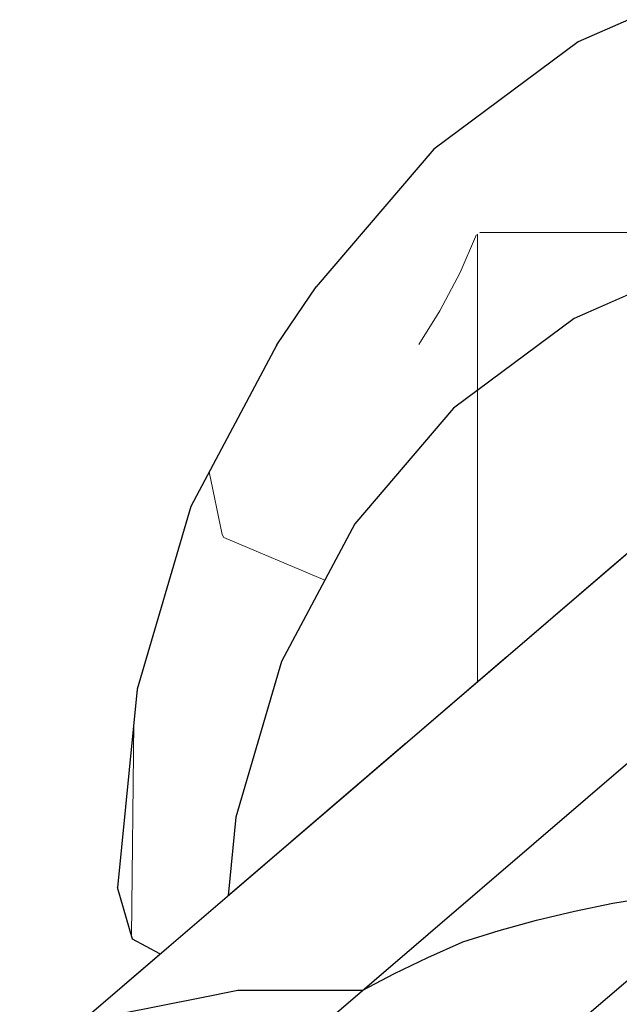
# Model space of a CAD drawing. Header units: millimetres. Extents: x -36478 to 31050, y -14811 to 11827.
# Tile 54 of 217: x -19123 to -19060, y 7249 to 7352. Entities that reach past the tile are written whole.
import ezdxf

# ---------------------------------------------------------------- set-up
doc = ezdxf.new("R2010")
doc.units = ezdxf.units.MM
doc.header["$MEASUREMENT"] = 0
doc.linetypes.add('Wipeout_Contour', pattern=[1000, 0, -1000])
doc.layers.add('Nové_Konstrukce - krov', color=7, linetype='Continuous')
doc.layers.add('Nové_Výplně - Povrchové', color=7, linetype='Continuous')

# ---------------------------------------------------------------- blocks, each defined once
blk = doc.blocks.new('*X5869')
at = {"layer": 'Nové_Výplně - Povrchové', "color": 21, "linetype": 'Continuous', "lineweight": 20, "true_color": 0xffaaaa}
blk.add_line((-19110.7, 7278.88), (-19110.93, 7256.57), dxfattribs=at)
blk = doc.blocks.new('výplň_2934_1', base_point=(0, 0))
at = {"color": 254, "linetype": 'Wipeout_Contour', "lineweight": 0, "ltscale": 81785.577065}
blk.add_wipeout([(-19112.41, 7261.66), (-19110.83, 7256.25), (-19108.88, 7275.9), (-19110.34, 7282.4)], dxfattribs=at).dxf.layer = 'Nové_Výplně - Povrchové'
at = {"layer": 'Nové_Výplně - Povrchové', "color": 21, "linetype": 'Continuous', "lineweight": 20, "true_color": 0xffaaaa}
blk.add_blockref('*X5869', (0, 0), dxfattribs=at)
blk = doc.blocks.new('výplň_2935_1', base_point=(0, 0))
at = {"color": 254, "linetype": 'Wipeout_Contour', "lineweight": 0, "ltscale": 61300.676361}
blk.add_wipeout([(-19100, 7269.02), (-19100.82, 7260.83), (-19094.3, 7266.41)], dxfattribs=at).dxf.layer = 'Nové_Výplně - Povrchové'
blk = doc.blocks.new('výplň_2936_1', base_point=(0, 0))
at = {"color": 254, "linetype": 'Wipeout_Contour', "lineweight": 0, "ltscale": 102198.519632}
blk.add_wipeout([(-19108.88, 7275.9), (-19110.83, 7256.25), (-19107.96, 7254.7), (-19100.82, 7260.83), (-19100, 7269.02)], dxfattribs=at).dxf.layer = 'Nové_Výplně - Povrchové'
blk = doc.blocks.new('výplň_2937_1', base_point=(0, 0))
at = {"color": 254, "linetype": 'Wipeout_Contour', "lineweight": 0, "ltscale": 81726.525308}
blk.add_wipeout([(-19095.22, 7285.3), (-19100, 7269.02), (-19094.3, 7266.41), (-19082.19, 7276.8)], dxfattribs=at).dxf.layer = 'Nové_Výplně - Povrchové'
blk = doc.blocks.new('výplň_2938_1', base_point=(0, 0))
at = {"color": 254, "linetype": 'Wipeout_Contour', "lineweight": 0, "ltscale": 81799.231555}
blk.add_wipeout([(-19110.34, 7282.4), (-19108.88, 7275.9), (-19103.55, 7294.01), (-19104.73, 7301.52)], dxfattribs=at).dxf.layer = 'Nové_Výplně - Povrchové'
blk = doc.blocks.new('výplň_2939_1', base_point=(0, 0))
at = {"color": 254, "linetype": 'Wipeout_Contour', "lineweight": 0, "ltscale": 81770.116073}
blk.add_wipeout([(-19108.88, 7275.9), (-19100, 7269.02), (-19095.22, 7285.3), (-19103.55, 7294.01)], dxfattribs=at).dxf.layer = 'Nové_Výplně - Povrchové'
blk = doc.blocks.new('*X5881')
at = {"layer": 'Nové_Výplně - Povrchové', "color": 21, "linetype": 'Continuous', "lineweight": 20, "true_color": 0xffaaaa}
blk.add_line((-19074.73, 7288.47), (-19074.73, 7283.2), dxfattribs=at)
blk = doc.blocks.new('výplň_2940_1', base_point=(0, 0))
at = {"color": 254, "linetype": 'Wipeout_Contour', "lineweight": 0, "ltscale": 81711.906873}
blk.add_wipeout([(-19095.22, 7285.3), (-19082.19, 7276.8), (-19071.69, 7285.81), (-19087.55, 7299.7)], dxfattribs=at).dxf.layer = 'Nové_Výplně - Povrchové'
at = {"layer": 'Nové_Výplně - Povrchové', "color": 21, "linetype": 'Continuous', "lineweight": 20, "true_color": 0xffaaaa}
blk.add_blockref('*X5881', (0, 0), dxfattribs=at)
blk = doc.blocks.new('*X5883')
at = {"layer": 'Nové_Výplně - Povrchové', "color": 21, "linetype": 'Continuous', "lineweight": 20, "true_color": 0xffaaaa}
blk.add_line((-19074.73, 7308.89), (-19074.73, 7288.47), dxfattribs=at)
blk = doc.blocks.new('výplň_2941_1', base_point=(0, 0))
at = {"color": 254, "linetype": 'Wipeout_Contour', "lineweight": 0, "ltscale": 81692.019733}
blk.add_wipeout([(-19077.24, 7311.79), (-19087.55, 7299.7), (-19071.69, 7285.81), (-19061.94, 7294.17)], dxfattribs=at).dxf.layer = 'Nové_Výplně - Povrchové'
at = {"layer": 'Nové_Výplně - Povrchové', "color": 21, "linetype": 'Continuous', "lineweight": 20, "true_color": 0xffaaaa}
blk.add_blockref('*X5883', (0, 0), dxfattribs=at)
blk = doc.blocks.new('*X5885')
at = {"layer": 'Nové_Výplně - Povrchové', "color": 21, "linetype": 'Continuous', "lineweight": 20, "true_color": 0xffaaaa}
blk.add_line((-19090.69, 7293.8), (-19101.28, 7298.28), dxfattribs=at)
blk = doc.blocks.new('výplň_2942_1', base_point=(0, 0))
at = {"color": 254, "linetype": 'Wipeout_Contour', "lineweight": 0, "ltscale": 81768.673608}
blk.add_wipeout([(-19103.55, 7294.01), (-19095.22, 7285.3), (-19087.55, 7299.7), (-19095.03, 7310.02)], dxfattribs=at).dxf.layer = 'Nové_Výplně - Povrchové'
at = {"layer": 'Nové_Výplně - Povrchové', "color": 21, "linetype": 'Continuous', "lineweight": 20, "true_color": 0xffaaaa}
blk.add_blockref('*X5885', (0, 0), dxfattribs=at)
blk = doc.blocks.new('*X5887')
at = {"layer": 'Nové_Výplně - Povrchové', "color": 21, "linetype": 'Continuous', "lineweight": 20, "true_color": 0xffaaaa}
for p, q in [((-19101.43, 7298.57), (-19102.8, 7305.13)), ((-19101.28, 7298.28), (-19101.43, 7298.57))]:
    blk.add_line(p, q, dxfattribs=at)
blk = doc.blocks.new('výplň_2943_1', base_point=(0, 0))
at = {"color": 254, "linetype": 'Wipeout_Contour', "lineweight": 0, "ltscale": 81797.68008}
blk.add_wipeout([(-19104.73, 7301.52), (-19103.55, 7294.01), (-19095.03, 7310.02), (-19095.73, 7318.43)], dxfattribs=at).dxf.layer = 'Nové_Výplně - Povrchové'
at = {"layer": 'Nové_Výplně - Povrchové', "color": 21, "linetype": 'Continuous', "lineweight": 20, "true_color": 0xffaaaa}
blk.add_blockref('*X5887', (0, 0), dxfattribs=at)
blk = doc.blocks.new('výplň_2944_1', base_point=(0, 0))
at = {"color": 254, "linetype": 'Wipeout_Contour', "lineweight": 0, "ltscale": 81753.219646}
blk.add_wipeout([(-19095.03, 7310.02), (-19087.55, 7299.7), (-19077.24, 7311.79), (-19083.57, 7323.46)], dxfattribs=at).dxf.layer = 'Nové_Výplně - Povrchové'
blk = doc.blocks.new('výplň_2945_1', base_point=(0, 0))
at = {"color": 254, "linetype": 'Wipeout_Contour', "lineweight": 0, "ltscale": 81784.419044}
blk.add_wipeout([(-19091.59, 7324.49), (-19095.73, 7318.43), (-19083.62, 7332.62), (-19079.28, 7338.91)], dxfattribs=at).dxf.layer = 'Nové_Výplně - Povrchové'
blk = doc.blocks.new('výplň_2946_1', base_point=(0, 0))
at = {"color": 254, "linetype": 'Wipeout_Contour', "lineweight": 0, "ltscale": 81751.935718}
blk.add_wipeout([(-19064.18, 7350.14), (-19079.28, 7338.91), (-19083.62, 7332.62), (-19068.77, 7343.65)], dxfattribs=at).dxf.layer = 'Nové_Výplně - Povrchové'
blk = doc.blocks.new('výplň_2947_1', base_point=(0, 0))
at = {"color": 254, "linetype": 'Wipeout_Contour', "lineweight": 0, "ltscale": 81780.966358}
blk.add_wipeout([(-19095.73, 7318.43), (-19095.03, 7310.02), (-19083.57, 7323.46), (-19083.62, 7332.62)], dxfattribs=at).dxf.layer = 'Nové_Výplně - Povrchové'
blk = doc.blocks.new('*X5897')
at = {"layer": 'Nové_Výplně - Povrchové', "color": 21, "linetype": 'Continuous', "lineweight": 20, "true_color": 0xffaaaa}
for p, q in [((-19074.82, 7329.96), (-19076.55, 7326)), ((-19074.73, 7330.03), (-19074.73, 7313.65)), ((-19074.53, 7330.17), (-19068.06, 7330.17)), ((-19076.55, 7326), (-19078.67, 7321.97)), ((-19078.67, 7321.97), (-19080.86, 7318.46))]:
    blk.add_line(p, q, dxfattribs=at)
blk = doc.blocks.new('výplň_2948_1', base_point=(0, 0))
at = {"color": 254, "linetype": 'Wipeout_Contour', "lineweight": 0, "ltscale": 81724.21374}
blk.add_wipeout([(-19083.57, 7323.46), (-19077.24, 7311.79), (-19064.6, 7321.19), (-19069.51, 7333.91)], dxfattribs=at).dxf.layer = 'Nové_Výplně - Povrchové'
at = {"layer": 'Nové_Výplně - Povrchové', "color": 21, "linetype": 'Continuous', "lineweight": 20, "true_color": 0xffaaaa}
blk.add_blockref('*X5897', (0, 0), dxfattribs=at)
blk = doc.blocks.new('výplň_2949_1', base_point=(0, 0))
at = {"color": 254, "linetype": 'Wipeout_Contour', "lineweight": 0, "ltscale": 81749.490967}
blk.add_wipeout([(-19083.62, 7332.62), (-19083.57, 7323.46), (-19069.51, 7333.91), (-19068.77, 7343.65)], dxfattribs=at).dxf.layer = 'Nové_Výplně - Povrchové'
blk = doc.blocks.new('*X5901')
at = {"layer": 'Nové_Výplně - Povrchové', "color": 21, "linetype": 'Continuous', "lineweight": 20, "true_color": 0xffaaaa}
blk.add_line((-19074.73, 7313.65), (-19074.73, 7308.89), dxfattribs=at)
blk = doc.blocks.new('výplň_2950_1', base_point=(0, 0))
at = {"color": 254, "linetype": 'Wipeout_Contour', "lineweight": 0, "ltscale": 81666.236849}
blk.add_wipeout([(-19077.24, 7311.79), (-19061.94, 7294.17), (-19052.3, 7302.44), (-19064.6, 7321.19)], dxfattribs=at).dxf.layer = 'Nové_Výplně - Povrchové'
at = {"layer": 'Nové_Výplně - Povrchové', "color": 21, "linetype": 'Continuous', "lineweight": 20, "true_color": 0xffaaaa}
blk.add_blockref('*X5901', (0, 0), dxfattribs=at)
blk = doc.blocks.new('výplň_2951_1', base_point=(0, 0))
at = {"color": 254, "linetype": 'Wipeout_Contour', "lineweight": 0, "ltscale": 81634.214643}
blk.add_wipeout([(-19064.6, 7321.19), (-19052.3, 7302.44), (-19042.17, 7311.13), (-19050.01, 7327.62)], dxfattribs=at).dxf.layer = 'Nové_Výplně - Povrchové'
blk = doc.blocks.new('výplň_2952_1', base_point=(0, 0))
at = {"color": 254, "linetype": 'Wipeout_Contour', "lineweight": 0, "ltscale": 102132.389708}
blk.add_wipeout([(-19069.51, 7333.91), (-19055.86, 7339.93), (-19055.93, 7340.06), (-19057.96, 7348.42), (-19068.77, 7343.65)], dxfattribs=at).dxf.layer = 'Nové_Výplně - Povrchové'
blk = doc.blocks.new('*X5907')
at = {"layer": 'Nové_Výplně - Povrchové', "color": 21, "linetype": 'Continuous', "lineweight": 20, "true_color": 0xffaaaa}
blk.add_line((-19068.06, 7330.17), (-19051.22, 7330.17), dxfattribs=at)
blk = doc.blocks.new('výplň_2953_1', base_point=(0, 0))
at = {"color": 254, "linetype": 'Wipeout_Contour', "lineweight": 0, "ltscale": 81684.421497}
blk.add_wipeout([(-19055.86, 7339.93), (-19069.51, 7333.91), (-19064.6, 7321.19), (-19050.01, 7327.62)], dxfattribs=at).dxf.layer = 'Nové_Výplně - Povrchové'
at = {"layer": 'Nové_Výplně - Povrchové', "color": 21, "linetype": 'Continuous', "lineweight": 20, "true_color": 0xffaaaa}
blk.add_blockref('*X5907', (0, 0), dxfattribs=at)
blk = doc.blocks.new('výplň_2955_1', base_point=(0, 0))
at = {"color": 254, "linetype": 'Wipeout_Contour', "lineweight": 0, "ltscale": 81719.975792}
blk.add_wipeout([(-19068.77, 7343.65), (-19057.96, 7348.42), (-19058.94, 7352.45), (-19064.18, 7350.14)], dxfattribs=at).dxf.layer = 'Nové_Výplně - Povrchové'

msp = doc.modelspace()

# ---------------------------------------------------------------- block references
at = {"layer": 'Nové_Výplně - Povrchové', "color": 21, "linetype": 'Continuous', "lineweight": 20, "true_color": 0xffaaaa}
for name in ['výplň_2934_1', 'výplň_2935_1']:
    msp.add_blockref(name, (0, 0), dxfattribs=at)

# ---------------------------------------------------------------- next in the draw order: block references
msp.add_blockref('výplň_2936_1', (0, 0), dxfattribs=at)

# ---------------------------------------------------------------- next in the draw order: block references
for name in ['výplň_2938_1', 'výplň_2937_1']:
    msp.add_blockref(name, (0, 0), dxfattribs=at)

# ---------------------------------------------------------------- next in the draw order: block references
msp.add_blockref('výplň_2939_1', (0, 0), dxfattribs=at)

# ---------------------------------------------------------------- next in the draw order: block references
msp.add_blockref('výplň_2940_1', (0, 0), dxfattribs=at)

# ---------------------------------------------------------------- next in the draw order: block references
msp.add_blockref('výplň_2941_1', (0, 0), dxfattribs=at)

# ---------------------------------------------------------------- next in the draw order: block references
msp.add_blockref('výplň_2942_1', (0, 0), dxfattribs=at)

# ---------------------------------------------------------------- next in the draw order: block references
msp.add_blockref('výplň_2943_1', (0, 0), dxfattribs=at)

# ---------------------------------------------------------------- next in the draw order: block references
msp.add_blockref('výplň_2944_1', (0, 0), dxfattribs=at)

# ---------------------------------------------------------------- next in the draw order: block references
msp.add_blockref('výplň_2945_1', (0, 0), dxfattribs=at)

# ---------------------------------------------------------------- next in the draw order: block references
msp.add_blockref('výplň_2946_1', (0, 0), dxfattribs=at)

# ---------------------------------------------------------------- next in the draw order: block references
msp.add_blockref('výplň_2947_1', (0, 0), dxfattribs=at)

# ---------------------------------------------------------------- next in the draw order: block references
msp.add_blockref('výplň_2948_1', (0, 0), dxfattribs=at)

# ---------------------------------------------------------------- next in the draw order: block references
for name in ['výplň_2949_1', 'výplň_2950_1']:
    msp.add_blockref(name, (0, 0), dxfattribs=at)

# ---------------------------------------------------------------- next in the draw order: block references
for name in ['výplň_2952_1', 'výplň_2951_1']:
    msp.add_blockref(name, (0, 0), dxfattribs=at)

# ---------------------------------------------------------------- next in the draw order: block references
for name in ['výplň_2955_1', 'výplň_2953_1']:
    msp.add_blockref(name, (0, 0), dxfattribs=at)

# ---------------------------------------------------------------- next in the draw order: wipeouts: each hides what was drawn before it
at = {"color": 254, "linetype": 'Wipeout_Contour', "lineweight": 0, "ltscale": 101762.925522}
msp.add_wipeout([(-18962.12, 7303.29), (-19069.75, 7210.97), (-19065.35, 7208.6), (-19055.59, 7201.41), (-18946.56, 7294.92)], dxfattribs=at).dxf.layer = 'Nové_Výplně - Povrchové'

# ---------------------------------------------------------------- next in the draw order: linework, layer by layer
at = {"layer": 'Nové_Konstrukce - krov', "color": 1, "linetype": 'Continuous', "lineweight": 25}
msp.add_line((-19058.94, 7352.45), (-19064.18, 7350.14), dxfattribs=at)

# ---------------------------------------------------------------- next in the draw order: wipeouts: each hides what was drawn before it
at = {"color": 254, "linetype": 'Wipeout_Contour', "lineweight": 0, "ltscale": 81447.74857}
msp.add_wipeout([(-19083.7, 7218.48), (-19069.75, 7210.97), (-18962.12, 7303.29), (-18978.14, 7309.02)], dxfattribs=at).dxf.layer = 'Nové_Výplně - Povrchové'

# ---------------------------------------------------------------- next in the draw order: wipeouts: each hides what was drawn before it
at = {"color": 254, "linetype": 'Wipeout_Contour', "lineweight": 0, "ltscale": 203607.835595}
msp.add_wipeout([(-18975.91, 7323.24), (-19093.56, 7222.34), (-19085.56, 7219.48), (-19084.63, 7218.98), (-18976.32, 7311.88), (-18976.24, 7318.21), (-18973.84, 7332.04), (-18970.71, 7338.95), (-18972.07, 7338.55), (-18975.01, 7334.63)], dxfattribs=at).dxf.layer = 'Nové_Výplně - Povrchové'

# ---------------------------------------------------------------- next in the draw order: linework, layer by layer
at = {"layer": 'Nové_Konstrukce - krov', "color": 1, "linetype": 'Continuous', "lineweight": 25}
msp.add_line((-19064.18, 7350.14), (-19079.28, 7338.91), dxfattribs=at)

# ---------------------------------------------------------------- next in the draw order: wipeouts: each hides what was drawn before it
at = {"color": 254, "linetype": 'Wipeout_Contour', "lineweight": 0, "ltscale": 81482.768539}
msp.add_wipeout([(-19084.63, 7218.98), (-19083.7, 7218.48), (-18978.14, 7309.02), (-18979.39, 7309.24)], dxfattribs=at).dxf.layer = 'Nové_Výplně - Povrchové'

# ---------------------------------------------------------------- next in the draw order: wipeouts: each hides what was drawn before it
at = {"color": 254, "linetype": 'Wipeout_Contour', "lineweight": 0, "ltscale": 81651.625587}
msp.add_wipeout([(-19030.34, 7321.27), (-19122.63, 7242.12), (-19112.22, 7240.22), (-19013.89, 7324.56)], dxfattribs=at).dxf.layer = 'Nové_Výplně - Povrchové'

# ---------------------------------------------------------------- next in the draw order: wipeouts: each hides what was drawn before it
at = {"color": 254, "linetype": 'Wipeout_Contour', "lineweight": 0, "ltscale": 122381.261452}
msp.add_wipeout([(-18996.33, 7324.56), (-19102.2, 7233.76), (-19100.32, 7226.36), (-19099.45, 7224.44), (-19093.56, 7222.34), (-18978.21, 7321.27)], dxfattribs=at).dxf.layer = 'Nové_Výplně - Povrchové'

# ---------------------------------------------------------------- next in the draw order: wipeouts: each hides what was drawn before it
at = {"color": 254, "linetype": 'Wipeout_Contour', "lineweight": 0, "ltscale": 122457.545921}
msp.add_wipeout([(-19013.89, 7324.56), (-19112.22, 7240.22), (-19106.44, 7239.18), (-19102.96, 7236.78), (-19102.2, 7233.76), (-18996.33, 7324.56)], dxfattribs=at).dxf.layer = 'Nové_Výplně - Povrchové'

# ---------------------------------------------------------------- next in the draw order: linework, layer by layer
at = {"layer": 'Nové_Konstrukce - krov', "color": 1, "linetype": 'Continuous', "lineweight": 25}
for p, q in [((-19079.28, 7338.91), (-19091.59, 7324.49)), ((-19050.01, 7327.62), (-19064.6, 7321.19)), ((-19095.73, 7318.43), (-19091.59, 7324.49)), ((-19122.63, 7242.12), (-19030.34, 7321.27)), ((-19093.56, 7222.34), (-18978.21, 7321.27)), ((-19064.6, 7321.19), (-19077.24, 7311.79)), ((-19095.73, 7318.43), (-19104.73, 7301.52)), ((-19077.24, 7311.79), (-19087.55, 7299.7)), ((-19104.73, 7301.52), (-19110.34, 7282.4)), ((-19087.55, 7299.7), (-19095.22, 7285.3)), ((-19103.11, 7236.88), (-19045.17, 7286.57)), ((-19095.22, 7285.3), (-19100, 7269.02)), ((-19110.34, 7282.4), (-19112.41, 7261.66)), ((-19100, 7269.02), (-19100.82, 7260.83)), ((-19110.83, 7256.25), (-19112.41, 7261.66)), ((-19064.59, 7259.18), (-19060.57, 7260)), ((-19060.57, 7260), (-19056.53, 7260.68)), ((-19068.55, 7258.23), (-19064.59, 7259.18)), ((-19072.45, 7257.16), (-19068.55, 7258.23)), ((-19076.26, 7255.97), (-19072.45, 7257.16)), ((-19107.96, 7254.7), (-19110.83, 7256.25)), ((-19079.91, 7254.34), (-19076.34, 7255.94)), ((-19076.34, 7255.94), (-19076.26, 7255.97)), ((-19083.42, 7252.64), (-19079.91, 7254.34)), ((-19086.79, 7250.87), (-19083.42, 7252.64)), ((-19099.8, 7250.87), (-19103.79, 7250.08)), ((-19086.79, 7250.87), (-19099.8, 7250.87)), ((-19103.79, 7250.08), (-19116.26, 7247.58))]:
    msp.add_line(p, q, dxfattribs=at)

doc.saveas('drawing.dxf')
